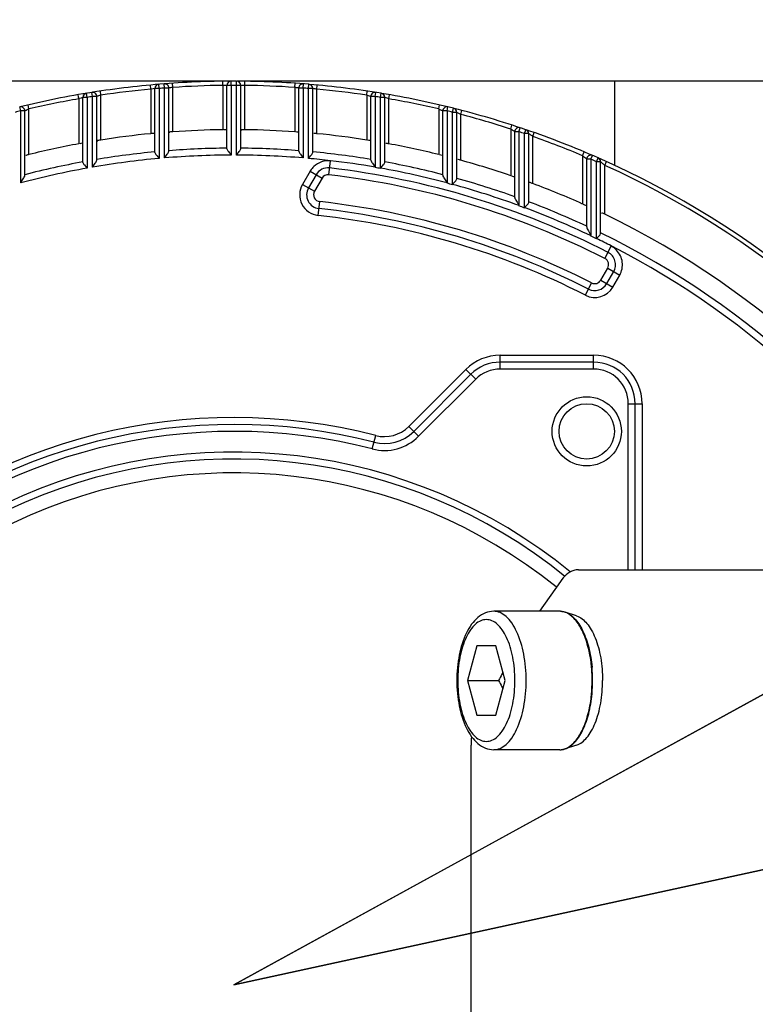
# Model space of a CAD drawing. Header units: millimetres. Extents: x 0 to 5940, y 0 to 4200.
# Tile 40 of 87: x 2703 to 2757, y 680 to 752. Entities that reach past the tile are written whole.
import ezdxf

# ---------------------------------------------------------------- set-up
doc = ezdxf.new("R2010")
doc.units = ezdxf.units.MM
doc.header["$LTSCALE"] = 326.7
doc.layers.get('0').update_dxf_attribs({"linetype": 'CONTINUOUS'})
for name, color, linetype in [('304103000186DXF_CONTINUOUS_LINE', 7, 'CONTINUOUS'), ('304105000176DXF_CONTINUOUS_LINE', 7, 'CONTINUOUS'), ('304304000126DXF_CONTINUOUS_LINE', 7, 'CONTINUOUS'), ('501023000078DXF_CONTINUOUS_LINE', 7, 'CONTINUOUS'), ('604006000006DXF_CONTINUOUS_LINE', 7, 'CONTINUOUS'), ('RB15-1-B-JSZL_DXF_DIMENSION', 7, 'CONTINUOUS')]:
    doc.layers.add(name, color=color, linetype=linetype)
doc.styles.get("Standard").update_dxf_attribs({"font": 'txt', "width": 0.7})
doc.dimstyles.new('DIMSTYLE_1', dxfattribs={"dimtxt": 85, "dimasz": 45, "dimexe": 1.5, "dimexo": 0, "dimtad": 1, "dimdsep": 46, "dimtxsty": 'Standard', "dimblk": '_FILLED', "dimblk1": '_FILLED', "dimblk2": '_FILLED', "dimcen": 0.09, "dimclrt": 5, "dimazin": 2, "dimtp": 1.2, "dimtm": 1.2, "dimtfac": 1, "dimtofl": 0, "dimtmove": 0, "dimatfit": 3, "dimldrblk": '_FILLED', "dimfxl": 0, "dimtolj": 1, "dimarcsym": 0})
doc.dimstyles.new('DIMSTYLE_2', dxfattribs={"dimtxt": 85, "dimasz": 45, "dimexe": 1.5, "dimexo": 0, "dimtad": 1, "dimdsep": 46, "dimtxsty": 'Standard', "dimblk": '_FILLED', "dimblk1": '_FILLED', "dimblk2": '_FILLED', "dimcen": 0.09, "dimclrt": 5, "dimazin": 2, "dimtp": 0.8, "dimtm": 0.8, "dimtfac": 1, "dimtofl": 0, "dimtmove": 0, "dimatfit": 3, "dimldrblk": '_FILLED', "dimfxl": 0, "dimtolj": 1, "dimarcsym": 0})

# ---------------------------------------------------------------- blocks, each defined once
blk = doc.blocks.new('_FILLED')
at = {"color": 0, "linetype": 'ByBlock'}
blk.add_solid([(0, 0), (-1, 0.1667), (-1, -0.1667)], dxfattribs=at)
blk = doc.blocks.new('*D1')
at = {"layer": 'RB15-1-B-JSZL_DXF_DIMENSION', "color": 2, "linetype": 'Continuous', "transparency": 16777216}
for p, q in [((2718.902, 681.882), (4558.483, 1083.106)), ((4194.219, 1003.657), (2718.902, 681.882)), ((4194.219, 1003.657), (4194.219, 1003.657))]:
    blk.add_line(p, q, dxfattribs=at)
at = {"layer": 'RB15-1-B-JSZL_DXF_DIMENSION', "color": 2, "linetype": 'Continuous', "transparency": 16777216, "xscale": 45, "yscale": 45, "zscale": 45, "rotation": 192.3029314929}
blk.add_blockref('_FILLED', (4194.219, 1003.657), dxfattribs=at)
blk = doc.blocks.new('*D2')
at = {"layer": 'RB15-1-B-JSZL_DXF_DIMENSION', "color": 2, "linetype": 'Continuous', "transparency": 16777216}
for p, q in [((2718.902, 681.882), (3698.6, 1219.86)), ((3144.9, 915.808), (2718.902, 681.882)), ((3144.9, 915.808), (3144.9, 915.808))]:
    blk.add_line(p, q, dxfattribs=at)
at = {"layer": 'RB15-1-B-JSZL_DXF_DIMENSION', "color": 2, "linetype": 'Continuous', "transparency": 16777216, "xscale": 45, "yscale": 45, "zscale": 45, "rotation": 208.7734168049}
blk.add_blockref('_FILLED', (3144.9, 915.808), dxfattribs=at)

msp = doc.modelspace()

# ---------------------------------------------------------------- linework, layer by layer
at = {"color": 2, "linetype": 'Continuous'}
msp.add_circle((2718.902, 681.882), 486, dxfattribs=at)
at = {"layer": '304103000186DXF_CONTINUOUS_LINE', "color": 7, "linetype": 'Continuous'}
msp.add_arc((2718.902, 681.882), 83.5, 62.11252, 167.86692, dxfattribs=at)
at = {"layer": '304105000176DXF_CONTINUOUS_LINE', "color": 7, "linetype": 'Continuous'}
for p, q in [((2743.806, 711.882), (2799.961, 711.882)), ((2742.503, 711.042), (2740.982, 708.882)), ((2736.053, 624.557), (2736.053, 699.206))]:
    msp.add_line(p, q, dxfattribs=at)
msp.add_arc((2746.64, 699.206), 10.587, 176.69297, 180.00046, dxfattribs=at)
msp.add_open_spline([(2743.806, 711.882), (2743.69, 711.882), (2743.157, 711.794), (2742.741, 711.38), (2742.503, 711.042)], degree=3, knots=[0, 0, 0, 0, 0.219227, 1, 1, 1, 1], dxfattribs=at)
at = {"layer": '304304000126DXF_CONTINUOUS_LINE', "color": 7, "linetype": 'Continuous'}
for p, q in [((2718.098, 747.182), (2685.839, 747.182)), ((2761.434, 747.182), (2719.706, 747.182)), ((2746.402, 747.182), (2746.402, 741.109)), ((2713.201, 742.033), (2713.201, 746.657)), ((2714.201, 742.12), (2714.201, 746.689)), ((2718.402, 742.301), (2718.402, 746.881)), ((2719.402, 742.301), (2719.402, 746.881)), ((2723.603, 742.12), (2723.603, 746.689)), ((2724.603, 742.033), (2724.603, 746.657)), ((2708, 741.311), (2708, 746.011)), ((2709, 741.486), (2709, 746.076)), ((2728.804, 741.486), (2728.804, 746.076)), ((2729.804, 741.311), (2729.804, 746.011)), ((2703.799, 740.385), (2703.799, 745.03)), ((2734.005, 740.385), (2734.005, 745.03)), ((2735.005, 740.117), (2735.005, 744.931)), ((2739.206, 738.789), (2739.206, 743.53)), ((2740.206, 738.422), (2740.206, 743.395)), ((2744.406, 736.656), (2744.406, 741.54)), ((2745.406, 736.179), (2745.406, 741.365)), ((2724.841, 740.421), (2724.295, 739.477)), ((2745.849, 732.556), (2746.35, 733.423)), ((2744.902, 726.882), (2738.145, 726.882)), ((2736.023, 726.003), (2731.899, 721.879)), ((2747.902, 711.882), (2747.902, 723.882))]:
    msp.add_line(p, q, dxfattribs=at)
at = {"layer": '304304000126DXF_CONTINUOUS_LINE', "color": 9, "linetype": 'Continuous'}
for p, q in [((2713.501, 746.657), (2713.476, 746.956)), ((2713.901, 746.689), (2713.878, 746.988)), ((2714.501, 746.732), (2714.481, 747.032)), ((2718.102, 746.877), (2718.098, 747.177)), ((2718.702, 746.881), (2718.701, 747.181)), ((2719.102, 746.881), (2719.103, 747.181)), ((2719.702, 746.877), (2719.706, 747.177)), ((2723.303, 746.732), (2723.323, 747.032)), ((2723.903, 746.689), (2723.926, 746.988)), ((2724.303, 746.657), (2724.328, 746.956)), ((2708.3, 746.011), (2708.251, 746.307)), ((2708.7, 746.076), (2708.653, 746.372)), ((2709.3, 746.168), (2709.256, 746.465)), ((2712.901, 746.604), (2712.873, 746.903)), ((2712.901, 746.604), (2712.901, 743.39)), ((2713.501, 746.657), (2713.201, 746.657)), ((2713.501, 746.657), (2713.501, 741.601)), ((2713.901, 741.636), (2713.901, 746.689)), ((2714.201, 746.689), (2713.901, 746.689)), ((2714.501, 743.525), (2714.501, 746.732)), ((2718.102, 746.877), (2718.102, 743.676)), ((2718.702, 746.881), (2718.402, 746.881)), ((2718.702, 746.881), (2718.702, 741.844)), ((2719.102, 741.844), (2719.102, 746.881)), ((2719.402, 746.881), (2719.102, 746.881)), ((2719.702, 743.676), (2719.702, 746.877)), ((2723.303, 746.732), (2723.303, 743.525)), ((2723.903, 746.689), (2723.603, 746.689)), ((2723.903, 746.689), (2723.903, 741.636)), ((2724.303, 741.601), (2724.303, 746.657)), ((2724.603, 746.657), (2724.303, 746.657)), ((2724.903, 746.604), (2724.93, 746.903)), ((2724.903, 743.39), (2724.903, 746.604)), ((2728.504, 746.168), (2728.548, 746.465)), ((2729.104, 746.076), (2729.151, 746.372)), ((2729.504, 746.011), (2729.553, 746.307)), ((2707.7, 745.909), (2707.648, 746.205)), ((2707.7, 745.909), (2707.7, 742.658)), ((2708.3, 746.011), (2708, 746.011)), ((2708.3, 746.011), (2708.3, 740.9)), ((2708.7, 740.97), (2708.7, 746.076)), ((2709, 746.076), (2708.7, 746.076)), ((2709.3, 742.931), (2709.3, 746.168)), ((2728.504, 746.168), (2728.504, 742.931)), ((2729.104, 746.076), (2728.804, 746.076)), ((2729.104, 746.076), (2729.104, 740.944)), ((2729.504, 740.874), (2729.504, 746.011)), ((2729.804, 746.011), (2729.504, 746.011)), ((2730.104, 745.909), (2730.155, 746.205)), ((2730.104, 742.658), (2730.104, 745.909)), ((2703.499, 745.03), (2703.428, 745.322)), ((2703.499, 739.832), (2703.499, 745.03)), ((2703.799, 745.03), (2703.499, 745.03)), ((2704.099, 745.174), (2704.031, 745.466)), ((2704.099, 741.883), (2704.099, 745.174)), ((2733.705, 745.174), (2733.773, 745.466)), ((2733.705, 745.174), (2733.705, 741.883)), ((2734.305, 745.03), (2734.005, 745.03)), ((2734.305, 745.03), (2734.376, 745.322)), ((2734.305, 745.03), (2734.305, 739.806)), ((2734.705, 744.931), (2734.778, 745.222)), ((2734.705, 739.698), (2734.705, 744.931)), ((2735.005, 744.931), (2734.705, 744.931)), ((2735.305, 744.778), (2735.38, 745.068)), ((2735.305, 741.465), (2735.305, 744.778)), ((2738.906, 743.727), (2738.998, 744.012)), ((2738.906, 743.727), (2738.906, 740.355)), ((2739.506, 743.53), (2739.206, 743.53)), ((2739.506, 743.53), (2739.601, 743.814)), ((2739.506, 743.53), (2739.506, 738.166)), ((2739.906, 743.395), (2740.002, 743.678)), ((2740.506, 743.186), (2740.605, 743.469)), ((2739.906, 738.018), (2739.906, 743.395)), ((2740.206, 743.395), (2739.906, 743.395)), ((2740.506, 739.783), (2740.506, 743.186)), ((2744.106, 741.796), (2744.223, 742.072)), ((2725.765, 740.418), (2725.883, 741.424)), ((2744.106, 741.796), (2744.106, 738.308)), ((2744.706, 741.54), (2744.406, 741.54)), ((2744.706, 741.54), (2744.826, 741.815)), ((2744.706, 741.54), (2744.706, 735.98)), ((2745.106, 741.365), (2745.227, 741.64)), ((2745.106, 735.787), (2745.106, 741.365)), ((2745.406, 741.365), (2745.106, 741.365)), ((2745.519, 741.265), (2745.41, 741.362)), ((2745.52, 741.264), (2745.411, 741.361)), ((2745.706, 741.097), (2745.83, 741.371)), ((2724.408, 740.671), (2723.862, 739.727)), ((2724.408, 740.671), (2725.274, 740.171)), ((2745.706, 737.566), (2745.706, 741.097)), ((2725.274, 740.171), (2724.728, 739.227)), ((2723.862, 739.727), (2724.728, 739.227)), ((2724.998, 737.486), (2725.107, 738.48)), ((2745.711, 734.368), (2746.166, 735.259)), ((2745.416, 732.806), (2745.917, 733.673)), ((2745.917, 733.673), (2746.783, 733.173)), ((2745.416, 732.806), (2746.282, 732.306)), ((2746.282, 732.306), (2746.783, 733.173)), ((2744.302, 731.719), (2744.756, 732.61)), ((2738.145, 726.382), (2738.145, 727.382)), ((2738.145, 727.382), (2744.902, 727.382)), ((2744.902, 726.382), (2744.902, 727.382)), ((2731.546, 722.232), (2735.67, 726.356)), ((2736.377, 725.649), (2735.67, 726.356)), ((2744.902, 726.382), (2738.145, 726.382)), ((2736.377, 725.649), (2732.253, 721.525)), ((2747.402, 711.882), (2747.402, 723.882)), ((2747.402, 723.882), (2748.402, 723.882)), ((2748.402, 723.882), (2748.402, 711.882)), ((2732.253, 721.525), (2731.546, 722.232)), ((2728.903, 720.611), (2729.153, 721.579))]:
    msp.add_line(p, q, dxfattribs=at)
at = {"layer": '304304000126DXF_CONTINUOUS_LINE', "color": 7, "linetype": 'Continuous'}
msp.add_circle((2744.402, 721.882), 2.5, dxfattribs=at)
at = {"layer": '304304000126DXF_CONTINUOUS_LINE', "color": 9, "linetype": 'Continuous'}
msp.add_circle((2744.402, 721.882), 2, dxfattribs=at)
at = {"layer": '304304000126DXF_CONTINUOUS_LINE', "color": 7, "linetype": 'Continuous'}
for centre, radius, start, end in [((2718.902, 681.882), 65.3, 94.41252, 99.00514), ((2713.501, 746.657), 0.3, 94.76625, 180), ((2713.901, 746.689), 0.3, 0, 94.41252), ((2718.902, 681.882), 65.3, 89.82371, 94.38833), ((2718.702, 746.881), 0.3, 90.17629, 180), ((2719.102, 746.881), 0.3, 0, 89.82371), ((2718.902, 681.882), 65.3, 85.23375, 89.79944), ((2723.903, 746.689), 0.3, 85.58748, 180), ((2724.303, 746.657), 0.3, 0, 85.23375), ((2718.902, 681.882), 65.3, 99.02996, 103.68138), ((2708.3, 746.011), 0.3, 99.38715, 180), ((2708.7, 746.076), 0.3, 0, 99.02996), ((2718.902, 681.882), 65.3, 80.61285, 85.20949), ((2729.104, 746.076), 0.3, 80.97004, 180), ((2729.504, 746.011), 0.3, 0, 80.61285), ((2718.902, 681.882), 65.3, 75.92932, 80.58788), ((2703.499, 745.03), 0.3, 0, 103.70747), ((2734.305, 745.03), 0.3, 76.29253, 180), ((2734.705, 744.931), 0.3, 0, 75.92932), ((2718.902, 681.882), 65.3, 71.14753, 75.90291), ((2718.902, 681.882), 61.8, 90.74171, 94.0836), ((2718.902, 681.882), 61.8, 85.9164, 89.25829), ((2739.506, 743.53), 0.3, 71.5197, 180), ((2739.906, 743.395), 0.3, 0, 71.14753), ((2718.902, 681.882), 65.3, 66.22498, 71.12158), ((2718.902, 681.882), 61.8, 95.57231, 98.9382), ((2718.902, 681.882), 61.8, 81.0618, 84.42769), ((2718.902, 681.882), 61.8, 100.4431, 103.85857), ((2718.902, 681.882), 61.8, 76.14143, 79.5569), ((2718.902, 681.882), 59.963, 80.20221, 83.31297), ((2718.902, 681.882), 61.8, 71.11419, 74.60833), ((2744.706, 741.54), 0.3, 66.6097, 180), ((2745.106, 741.365), 0.3, 0, 66.22498), ((2718.902, 681.882), 65.3, 33.84983, 66.21711), ((2725.707, 739.921), 1, 83.31297, 150), ((2718.902, 681.882), 59.437, 62.94269, 83.31297), ((2718.902, 681.882), 59.963, 75.1123, 79.81403), ((2725.161, 738.977), 1, 150, 263.74355), ((2718.902, 681.882), 59.963, 69.89882, 74.71637), ((2718.902, 681.882), 61.8, 65.93078, 69.5388), ((2718.902, 681.882), 56.437, 62.99397, 83.74355), ((2718.902, 681.882), 59.963, 64.50497, 69.4912), ((2718.902, 681.882), 61.8, 29.12163, 64.29549), ((2718.902, 681.882), 59.963, 62.94269, 64.08068), ((2745.484, 733.923), 1, 330, 62.94269), ((2744.983, 733.056), 1, 242.99397, 330), ((2738.145, 723.882), 3, 90, 135), ((2744.902, 723.882), 3, 0, 90), ((2718.902, 681.882), 40.5, 75.52135, 132.63934), ((2729.778, 724), 3, 255.52135, 315), ((2718.902, 681.882), 38, 51.02159, 180)]:
    msp.add_arc(centre, radius, start, end, dxfattribs=at)
at = {"layer": '304304000126DXF_CONTINUOUS_LINE', "color": 9, "linetype": 'Continuous'}
for centre, radius, start, end in [((2718.902, 681.882), 65, 95.29718, 98.49483), ((2715.9, 730.373), 16.505, 100.25801, 100.46986), ((2715.902, 730.467), 16.413, 99.53421, 100.32378), ((2718.902, 681.882), 65, 94.41252, 94.76625), ((2716.91, 729.059), 17.837, 97.92385, 98.6905), ((2716.41, 732.651), 14.21, 97.72074, 97.92235), ((2718.902, 681.882), 65, 90.7052, 93.88225), ((2718.459, 732.252), 14.629, 91.1637, 91.39972), ((2718.902, 681.882), 65, 89.82371, 90.17629), ((2719.283, 729.52), 17.362, 88.61777, 89.56054), ((2718.902, 681.882), 65, 86.11775, 89.2948), ((2718.902, 681.882), 65, 85.23375, 85.58748), ((2722.762, 735.548), 11.26, 80.34118, 80.51841), ((2721.716, 729.401), 17.496, 79.50556, 80.34141), ((2718.902, 681.882), 65, 81.50517, 84.70282), ((2718.902, 681.882), 65, 99.92364, 103.1637), ((2714.001, 727.853), 19.124, 109.04819, 109.23698), ((2714.342, 726.9), 20.136, 108.48459, 109.08068), ((2718.902, 681.882), 65, 99.02996, 99.38715), ((2714.359, 729.219), 17.689, 106.78616, 107.58728), ((2713.556, 731.905), 14.885, 106.61382, 106.81099), ((2718.902, 681.882), 65, 80.61285, 80.97004), ((2725.762, 733.751), 12.909, 71.52136, 71.68438), ((2723.753, 727.745), 19.243, 70.72834, 71.51619), ((2718.902, 681.882), 65, 76.8363, 80.07636), ((2718.902, 681.882), 65, 103.70747, 104.07068), ((2712.856, 726.458), 20.663, 115.07367, 115.94827), ((2718.902, 681.882), 65, 75.92932, 76.29253), ((2727.041, 729.032), 17.782, 63.04145, 63.3402), ((2724.768, 724.554), 22.804, 62.47934, 63.04925), ((2718.902, 681.882), 65, 72.07644, 75.38342), ((2718.902, 681.882), 65, 71.14753, 71.5197), ((2727.486, 724.763), 22.56, 55.3735, 55.63269), ((2725.371, 721.7), 26.282, 54.84061, 55.37429), ((2718.902, 681.882), 65, 67.1847, 70.58772), ((2718.902, 681.882), 60.462, 95.41038, 99.4257), ((2718.902, 681.882), 60.462, 90.47382, 94.45921), ((2718.902, 681.882), 60.462, 85.54079, 89.52618), ((2718.902, 681.882), 60.462, 80.5743, 84.58962), ((2718.902, 681.882), 60.462, 100.38768, 104.46494), ((2718.902, 681.882), 59.963, 95.16768, 99.79568), ((2718.902, 681.882), 59.963, 90.1911, 94.78402), ((2718.902, 681.882), 59.963, 85.21598, 89.8089), ((2718.902, 681.882), 59.963, 83.31297, 84.83232), ((2718.902, 681.882), 60.462, 75.53506, 79.61232), ((2718.902, 681.882), 65, 66.22498, 66.6097), ((2726.056, 719.393), 29.278, 47.84318, 48.33228), ((2718.902, 681.882), 59.963, 100.18378, 104.88445), ((2725.69, 739.931), 1.481, 147.18836, 149.99687), ((2725.721, 739.91), 1.518, 133.31965, 147.1477), ((2718.9, 681.868), 59.951, 79.81189, 80.20006), ((2718.902, 681.882), 65, 33.84983, 65.64575), ((2725.707, 739.921), 0.5, 83.31297, 150), ((2718.902, 681.882), 58.937, 62.94269, 83.31297), ((2718.902, 681.882), 60.462, 70.37841, 74.5542), ((2725.161, 738.977), 1.5, 150, 263.74355), ((2725.161, 738.977), 0.5, 150, 263.74355), ((2718.898, 681.868), 59.951, 74.71308, 75.10902), ((2718.902, 681.882), 56.937, 62.99397, 83.74355), ((2718.902, 681.882), 60.462, 65.0501, 69.36914), ((2718.897, 681.868), 59.952, 69.48669, 69.89431), ((2718.902, 681.882), 55.937, 62.99397, 83.74355), ((2718.895, 681.867), 59.953, 64.07481, 64.4991), ((2718.902, 681.882), 60.462, 29.76525, 64.0004), ((2745.479, 733.98), 1.461, 58.40755, 62.92554), ((2718.902, 681.882), 59.963, 30.03112, 62.94269), ((2745.484, 733.923), 0.5, 330, 62.94269), ((2744.983, 733.056), 0.5, 242.99397, 330), ((2744.983, 733.056), 1.5, 242.99397, 330), ((2738.145, 723.882), 3.5, 90, 135), ((2744.902, 723.882), 3.5, 0, 90), ((2738.145, 723.882), 2.5, 90, 135), ((2744.902, 723.882), 2.5, 0, 90), ((2718.902, 681.882), 41, 75.52135, 132.63934), ((2729.778, 724), 2.5, 255.52135, 315), ((2718.902, 681.882), 40, 75.52135, 132.63934), ((2729.778, 724), 3.5, 255.52135, 315), ((2718.902, 681.882), 38.5, 50.84188, 180), ((2718.902, 681.882), 37, 51.00498, 180)]:
    msp.add_arc(centre, radius, start, end, dxfattribs=at)
for points, knots in [([(2718.398, 746.881), (2718.389, 746.881), (2718.31, 746.881), (2718.232, 746.879), (2718.162, 746.878)], [0, 0, 0, 0, 0.115769, 1, 1, 1, 1]), ([(2723.603, 746.689), (2723.596, 746.692), (2723.493, 746.696), (2723.395, 746.72), (2723.303, 746.732)], [0, 0, 0, 0, 0.076179, 1, 1, 1, 1]), ([(2728.804, 746.076), (2728.797, 746.081), (2728.688, 746.095), (2728.596, 746.141), (2728.504, 746.168)], [0, 0, 0, 0, 0.079332, 1, 1, 1, 1]), ([(2734.005, 745.03), (2733.983, 745.057), (2733.864, 745.081), (2733.774, 745.141), (2733.705, 745.174)], [0, 0, 0, 0, 0.311733, 1, 1, 1, 1]), ([(2739.206, 743.53), (2739.185, 743.563), (2739.061, 743.606), (2738.973, 743.683), (2738.906, 743.727)], [0, 0, 0, 0, 0.326918, 1, 1, 1, 1]), ([(2744.406, 741.54), (2744.387, 741.581), (2744.258, 741.645), (2744.172, 741.741), (2744.106, 741.796)], [0, 0, 0, 0, 0.345199, 1, 1, 1, 1])]:
    msp.add_open_spline(points, degree=3, knots=knots, dxfattribs=at)
at = {"layer": '304304000126DXF_CONTINUOUS_LINE', "color": 7, "linetype": 'Continuous'}
for points, knots in [([(2713.201, 743.402), (2713.201, 743.422), (2713.072, 743.387), (2713.022, 743.4), (2712.963, 743.391)], [0, 0, 0, 0, 0.249965, 1, 1, 1, 1]), ([(2714.501, 743.525), (2714.466, 743.522), (2714.379, 743.513), (2714.315, 743.514), (2714.225, 743.495), (2714.266, 743.496), (2714.278, 743.496)], [0, 0, 0, 0, 0.356145, 0.811231, 0.87672, 1, 1, 1, 1]), ([(2718.402, 743.664), (2718.402, 743.684), (2718.273, 743.659), (2718.221, 743.676), (2718.161, 743.673)], [0, 0, 0, 0, 0.254186, 1, 1, 1, 1]), ([(2719.702, 743.676), (2719.667, 743.677), (2719.581, 743.675), (2719.517, 743.681), (2719.427, 743.67), (2719.468, 743.667), (2719.48, 743.666)], [0, 0, 0, 0, 0.355869, 0.810086, 0.87417, 1, 1, 1, 1]), ([(2723.603, 743.487), (2723.603, 743.507), (2723.476, 743.493), (2723.423, 743.514), (2723.363, 743.516)], [0, 0, 0, 0, 0.255364, 1, 1, 1, 1]), ([(2724.903, 743.39), (2724.868, 743.393), (2724.829, 743.4), (2724.641, 743.405), (2724.68, 743.398)], [0, 0, 0, 0, 0.473845, 1, 1, 1, 1]), ([(2708, 742.696), (2708, 742.716), (2707.87, 742.67), (2707.822, 742.678), (2707.764, 742.665)], [0, 0, 0, 0, 0.249825, 1, 1, 1, 1]), ([(2709.3, 742.931), (2709.265, 742.926), (2709.178, 742.909), (2709.114, 742.904), (2709.024, 742.878), (2709.064, 742.882), (2709.076, 742.883)], [0, 0, 0, 0, 0.356038, 0.812456, 0.879845, 1, 1, 1, 1]), ([(2728.804, 742.867), (2728.804, 742.888), (2728.679, 742.884), (2728.624, 742.91), (2728.564, 742.917)], [0, 0, 0, 0, 0.259311, 1, 1, 1, 1]), ([(2730.104, 742.658), (2730.069, 742.664), (2730.03, 742.674), (2729.841, 742.696), (2729.88, 742.686)], [0, 0, 0, 0, 0.472514, 1, 1, 1, 1]), ([(2713.201, 742.033), (2713.201, 741.961), (2713.335, 741.815), (2713.435, 741.681), (2713.501, 741.601)], [0, 0, 0, 0, 0.411642, 1, 1, 1, 1]), ([(2713.901, 741.636), (2713.966, 741.725), (2714.065, 741.878), (2714.201, 742.039), (2714.201, 742.12)], [0, 0, 0, 0, 0.578252, 1, 1, 1, 1]), ([(2718.402, 742.301), (2718.402, 742.224), (2718.538, 742.072), (2718.637, 741.928), (2718.702, 741.844)], [0, 0, 0, 0, 0.41837, 1, 1, 1, 1]), ([(2719.102, 741.844), (2719.167, 741.928), (2719.266, 742.071), (2719.402, 742.224), (2719.402, 742.301)], [0, 0, 0, 0, 0.581652, 1, 1, 1, 1]), ([(2723.603, 742.12), (2723.603, 742.039), (2723.741, 741.878), (2723.838, 741.724), (2723.903, 741.636)], [0, 0, 0, 0, 0.423354, 1, 1, 1, 1]), ([(2724.303, 741.601), (2724.369, 741.681), (2724.468, 741.815), (2724.603, 741.961), (2724.603, 742.033)], [0, 0, 0, 0, 0.588358, 1, 1, 1, 1]), ([(2704.099, 741.883), (2704.064, 741.874), (2704.022, 741.866), (2703.832, 741.806), (2703.873, 741.813)], [0, 0, 0, 0, 0.461542, 1, 1, 1, 1]), ([(2708, 741.311), (2708, 741.241), (2708.134, 741.101), (2708.234, 740.975), (2708.3, 740.9)], [0, 0, 0, 0, 0.413084, 1, 1, 1, 1]), ([(2708.7, 740.97), (2708.764, 741.065), (2708.863, 741.229), (2709, 741.401), (2709, 741.486)], [0, 0, 0, 0, 0.574504, 1, 1, 1, 1]), ([(2728.804, 741.486), (2728.804, 741.4), (2728.943, 741.23), (2729.04, 741.065), (2729.104, 740.97)], [0, 0, 0, 0, 0.428791, 1, 1, 1, 1]), ([(2729.504, 740.9), (2729.57, 740.975), (2729.67, 741.101), (2729.804, 741.241), (2729.804, 741.311)], [0, 0, 0, 0, 0.586916, 1, 1, 1, 1]), ([(2734.005, 741.792), (2734.005, 741.814), (2733.881, 741.818), (2733.826, 741.851), (2733.766, 741.863)], [0, 0, 0, 0, 0.264658, 1, 1, 1, 1]), ([(2735.305, 741.465), (2735.27, 741.475), (2735.231, 741.488), (2735.04, 741.527), (2735.079, 741.514)], [0, 0, 0, 0, 0.468848, 1, 1, 1, 1]), ([(2703.499, 739.832), (2703.562, 739.933), (2703.658, 740.111), (2703.799, 740.293), (2703.799, 740.385)], [0, 0, 0, 0, 0.564348, 1, 1, 1, 1]), ([(2734.005, 740.385), (2734.005, 740.293), (2734.145, 740.111), (2734.242, 739.933), (2734.305, 739.832)], [0, 0, 0, 0, 0.435652, 1, 1, 1, 1]), ([(2734.705, 739.725), (2734.771, 739.796), (2734.873, 739.915), (2735.005, 740.05), (2735.005, 740.117)], [0, 0, 0, 0, 0.589673, 1, 1, 1, 1]), ([(2739.206, 740.234), (2739.206, 740.258), (2739.084, 740.272), (2739.028, 740.311), (2738.968, 740.328)], [0, 0, 0, 0, 0.271534, 1, 1, 1, 1]), ([(2740.506, 739.783), (2740.471, 739.795), (2740.432, 739.813), (2740.238, 739.871), (2740.277, 739.854)], [0, 0, 0, 0, 0.463479, 1, 1, 1, 1]), ([(2739.206, 738.789), (2739.206, 738.692), (2739.347, 738.495), (2739.443, 738.302), (2739.506, 738.194)], [0, 0, 0, 0, 0.437976, 1, 1, 1, 1]), ([(2739.906, 738.046), (2739.973, 738.113), (2740.076, 738.225), (2740.206, 738.357), (2740.206, 738.422)], [0, 0, 0, 0, 0.591837, 1, 1, 1, 1]), ([(2744.406, 738.156), (2744.406, 738.181), (2744.287, 738.206), (2744.23, 738.251), (2744.171, 738.274)], [0, 0, 0, 0, 0.280159, 1, 1, 1, 1]), ([(2745.706, 737.566), (2745.672, 737.583), (2745.632, 737.605), (2745.436, 737.685), (2745.475, 737.662)], [0, 0, 0, 0, 0.456049, 1, 1, 1, 1]), ([(2744.406, 736.656), (2744.406, 736.55), (2744.549, 736.336), (2744.645, 736.125), (2744.706, 736.008)], [0, 0, 0, 0, 0.446079, 1, 1, 1, 1]), ([(2745.106, 735.816), (2745.175, 735.88), (2745.279, 735.986), (2745.406, 736.115), (2745.406, 736.179)], [0, 0, 0, 0, 0.593146, 1, 1, 1, 1])]:
    msp.add_open_spline(points, degree=3, knots=knots, dxfattribs=at)
at = {"layer": '304304000126DXF_CONTINUOUS_LINE', "color": 9, "linetype": 'Continuous'}
for points in [[(2725.883, 741.424), (2725.462, 741.473), (2724.988, 741.305), (2724.679, 741.014)], [(2746.552, 734.976), (2746.46, 735.071), (2746.356, 735.156), (2746.244, 735.225)], [(2746.972, 734.11), (2746.932, 734.428), (2746.775, 734.746), (2746.552, 734.976)], [(2746.783, 733.173), (2746.942, 733.449), (2747.012, 733.794), (2746.972, 734.11)]]:
    msp.add_open_spline(points, degree=3, dxfattribs=at)
at = {"layer": '501023000078DXF_CONTINUOUS_LINE', "color": 7, "linetype": 'Continuous'}
for p, q in [((2742.447, 708.882), (2737.679, 708.882)), ((2736.471, 706.382), (2735.794, 703.882)), ((2737.827, 706.382), (2736.471, 706.382)), ((2738.504, 703.882), (2737.827, 706.382)), ((2735.794, 703.882), (2736.471, 701.382)), ((2735.794, 703.882), (2738.03, 703.882)), ((2737.827, 701.382), (2738.504, 703.882)), ((2736.471, 701.382), (2737.827, 701.382)), ((2742.447, 698.882), (2737.679, 698.882))]:
    msp.add_line(p, q, dxfattribs=at)
for centre, start, end in [((2742.447, 707.777), 86.74257, 89.99874), ((2742.447, 699.986), 270.00126, 273.25743)]:
    msp.add_arc(centre, 1.105, start, end, dxfattribs=at)
for points, knots in [([(2737.679, 708.882), (2737.474, 708.882), (2737.055, 708.796), (2736.506, 708.45), (2736.051, 707.941), (2735.534, 707.052), (2735.12, 705.678), (2735.013, 704.501), (2735.013, 703.882)], [0, 0, 0, 0, 0.09976, 0.201853, 0.310273, 0.4288, 0.698975, 1, 1, 1, 1]), ([(2742.835, 708.813), (2742.808, 708.822), (2742.702, 708.856), (2742.592, 708.875), (2742.509, 708.88)], [0, 0, 0, 0, 0.255077, 1, 1, 1, 1]), ([(2744.71, 705.21), (2744.653, 705.648), (2744.492, 706.466), (2744.085, 707.55), (2743.555, 708.368), (2743.075, 708.727), (2742.835, 708.813)], [0, 0, 0, 0, 0.313832, 0.590483, 0.818737, 1, 1, 1, 1]), ([(2744.794, 703.882), (2744.794, 703.994), (2744.787, 704.437), (2744.752, 704.881), (2744.71, 705.21)], [0, 0, 0, 0, 0.252187, 1, 1, 1, 1]), ([(2738.339, 704.493), (2738.316, 704.441), (2738.222, 704.233), (2738.115, 704.031), (2738.03, 703.882)], [0, 0, 0, 0, 0.24767, 1, 1, 1, 1]), ([(2735.013, 703.882), (2735.013, 703.262), (2735.12, 702.085), (2735.534, 700.711), (2736.051, 699.822), (2736.506, 699.313), (2737.055, 698.967), (2737.474, 698.882), (2737.679, 698.882)], [0, 0, 0, 0, 0.301028, 0.571203, 0.689729, 0.798148, 0.900239, 1, 1, 1, 1]), ([(2738.03, 703.882), (2738.115, 703.732), (2738.222, 703.53), (2738.316, 703.322), (2738.339, 703.27)], [0, 0, 0, 0, 0.75233, 1, 1, 1, 1]), ([(2744.71, 702.553), (2744.724, 702.662), (2744.773, 703.103), (2744.794, 703.547), (2744.794, 703.882)], [0, 0, 0, 0, 0.246962, 1, 1, 1, 1]), ([(2742.835, 698.95), (2743.075, 699.036), (2743.555, 699.396), (2744.085, 700.213), (2744.492, 701.297), (2744.653, 702.115), (2744.71, 702.553)], [0, 0, 0, 0, 0.181263, 0.409517, 0.686168, 1, 1, 1, 1]), ([(2742.509, 698.883), (2742.592, 698.888), (2742.702, 698.907), (2742.808, 698.941), (2742.835, 698.95)], [0, 0, 0, 0, 0.744923, 1, 1, 1, 1])]:
    msp.add_open_spline(points, degree=3, knots=knots, dxfattribs=at)
at = {"layer": '501023000078DXF_CONTINUOUS_LINE', "color": 9, "linetype": 'Continuous'}
for points, knots in [([(2740.026, 703.882), (2740.026, 704.522), (2739.919, 705.731), (2739.513, 707.136), (2739.02, 708.023), (2738.617, 708.499), (2738.168, 708.807), (2737.835, 708.882), (2737.679, 708.882)], [0, 0, 0, 0, 0.323242, 0.609184, 0.729675, 0.83311, 0.921294, 1, 1, 1, 1]), ([(2739.215, 703.882), (2739.215, 704.445), (2739.142, 705.274), (2738.888, 706.308), (2738.637, 706.974), (2738.329, 707.526), (2737.975, 707.945), (2737.579, 708.216), (2737.149, 708.313), (2736.719, 708.216), (2736.323, 707.945), (2735.968, 707.526), (2735.661, 706.974), (2735.41, 706.308), (2735.156, 705.274), (2735.083, 704.445), (2735.083, 703.882)], [0, 0, 0, 0, 0.161535, 0.236447, 0.304696, 0.364909, 0.416599, 0.460668, 0.5, 0.539332, 0.583401, 0.635091, 0.695304, 0.763554, 0.838465, 1, 1, 1, 1]), ([(2735.083, 703.882), (2735.083, 703.318), (2735.156, 702.489), (2735.41, 701.455), (2735.661, 700.789), (2735.968, 700.237), (2736.323, 699.818), (2736.719, 699.547), (2737.149, 699.451), (2737.579, 699.547), (2737.975, 699.818), (2738.329, 700.237), (2738.637, 700.789), (2738.888, 701.455), (2739.142, 702.489), (2739.215, 703.318), (2739.215, 703.882)], [0, 0, 0, 0, 0.161535, 0.236447, 0.304696, 0.364909, 0.416599, 0.460668, 0.5, 0.539332, 0.583401, 0.635091, 0.695304, 0.763554, 0.838465, 1, 1, 1, 1]), ([(2737.679, 698.882), (2737.835, 698.882), (2738.168, 698.956), (2738.617, 699.264), (2739.02, 699.74), (2739.513, 700.627), (2739.919, 702.032), (2740.026, 703.241), (2740.026, 703.882)], [0, 0, 0, 0, 0.078706, 0.16689, 0.270325, 0.390816, 0.676758, 1, 1, 1, 1])]:
    msp.add_open_spline(points, degree=3, knots=knots, dxfattribs=at)
at = {"layer": '604006000006DXF_CONTINUOUS_LINE', "color": 7, "linetype": 'Continuous'}
for p, q in [((2743.67, 708.549), (2742.841, 708.822)), ((2743.67, 699.214), (2742.841, 698.941))]:
    msp.add_line(p, q, dxfattribs=at)
for centre, radius, start, end in [((2742.481, 707.779), 1.103, 88.53722, 91.79767), ((2734.358, 703.886), 10.471, 359.97456, 5.2591), ((2734.358, 703.877), 10.471, 354.7409, 0.02544), ((2742.481, 699.985), 1.103, 268.20233, 271.46278)]:
    msp.add_arc(centre, radius, start, end, dxfattribs=at)
for points, knots in [([(2742.509, 708.881), (2742.537, 708.881), (2742.65, 708.873), (2742.761, 708.849), (2742.841, 708.822)], [0, 0, 0, 0, 0.24709, 1, 1, 1, 1]), ([(2742.841, 708.822), (2743.101, 708.736), (2743.471, 708.458), (2743.852, 707.963), (2744.236, 707.28), (2744.592, 706.232), (2744.74, 705.328), (2744.784, 704.846)], [0, 0, 0, 0, 0.178114, 0.285805, 0.406857, 0.685321, 1, 1, 1, 1]), ([(2743.67, 708.549), (2743.959, 708.453), (2744.364, 708.114), (2744.758, 707.524), (2745.035, 706.938), (2745.258, 706.26), (2745.483, 705.238), (2745.547, 704.43), (2745.547, 703.882)], [0, 0, 0, 0, 0.173812, 0.28212, 0.405063, 0.541179, 0.687959, 1, 1, 1, 1]), ([(2743.67, 699.214), (2743.959, 699.31), (2744.364, 699.65), (2744.758, 700.239), (2745.035, 700.825), (2745.258, 701.503), (2745.483, 702.525), (2745.547, 703.334), (2745.547, 703.882)], [0, 0, 0, 0, 0.173812, 0.28212, 0.405063, 0.541179, 0.687959, 1, 1, 1, 1]), ([(2742.841, 698.941), (2743.101, 699.027), (2743.471, 699.305), (2743.852, 699.8), (2744.236, 700.483), (2744.592, 701.531), (2744.74, 702.435), (2744.784, 702.917)], [0, 0, 0, 0, 0.178114, 0.285805, 0.406857, 0.685321, 1, 1, 1, 1]), ([(2742.509, 698.882), (2742.537, 698.883), (2742.65, 698.89), (2742.761, 698.914), (2742.841, 698.941)], [0, 0, 0, 0, 0.24709, 1, 1, 1, 1])]:
    msp.add_open_spline(points, degree=3, knots=knots, dxfattribs=at)

# ---------------------------------------------------------------- dimensions: what is measured, and where the dimension line sits
at = {"layer": 'RB15-1-B-JSZL_DXF_DIMENSION', "color": 2, "linetype": 'Continuous'}
for mpoint, dimstyle, picture, middle in [((3144.9, 915.808), 'DIMSTYLE_2', '*D2', (3479.755, 1123.93)), ((4194.219, 1003.657), 'DIMSTYLE_1', '*D1', (4263.288, 1040.471))]:
    dim = msp.add_radius_dim(center=(2718.902, 681.882), mpoint=mpoint, text='R<>', dimstyle=dimstyle, override={"dimpost": '<>'}, dxfattribs=at)
    dim.commit()
    dim.dimension.update_dxf_attribs({"geometry": picture, "text_midpoint": middle, "dimtype": 164})

doc.saveas('drawing.dxf')
